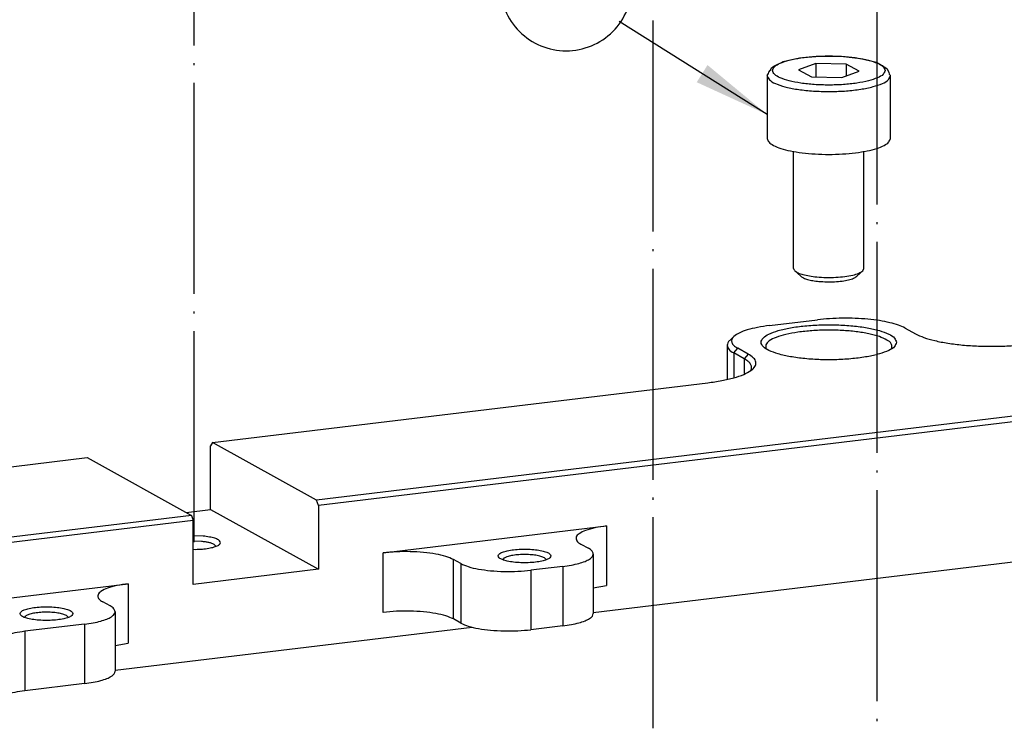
# Model space of a CAD drawing. Header units: inches. Extents: x -399 to 442, y -299 to 295.
# Tile 16 of 134: x -186 to -142, y 103 to 136. Entities that reach past the tile are written whole.
import ezdxf

# ---------------------------------------------------------------- set-up
doc = ezdxf.new("R2010")
doc.units = ezdxf.units.IN
doc.linetypes.add('DOT_CENTER', pattern=[14, 12, -1, 0, -1])
doc.layers.add('1', color=7, linetype='Continuous')
doc.dimstyles.get("Standard").update_dxf_attribs({"dimtxt": 0.18, "dimasz": 0.18, "dimexe": 0.18, "dimexo": 0.0625, "dimgap": 0.09, "dimtad": 0, "dimtih": 1, "dimtoh": 1, "dimdec": 4, "dimzin": 0, "dimdsep": 46, "dimtxsty": 'Standard', "dimcen": 0.09, "dimadec": 0, "dimazin": 0, "dimtfac": 1, "dimtdec": 4, "dimtofl": 0, "dimtmove": 0, "dimatfit": 3, "dimfxl": 1, "dimtolj": 1, "dimtzin": 0, "dimarcsym": 0})

# ---------------------------------------------------------------- blocks, each defined once
blk = doc.blocks.new('0515-0488_2', base_point=(-190.473, 154.591))
at = {"color": 7, "linetype": 'Continuous'}
for p, q in [((-188.63, 167.328), (-187.492, 167.434)), ((-187.492, 167.434), (-186.288, 167.426)), ((-186.288, 167.426), (-185.17, 167.305)), ((-190.209, 166.793), (-190.102, 166.858)), ((-190.102, 166.858), (-189.875, 166.98)), ((-189.875, 166.98), (-189.692, 167.059)), ((-189.692, 167.059), (-189.566, 167.121)), ((-189.566, 167.121), (-188.63, 167.328)), ((-187.705, 167.022), (-188.698, 166.655)), ((-185.979, 166.983), (-187.705, 167.022)), ((-187.705, 167.022), (-187.705, 166.243)), ((-185.247, 166.577), (-185.979, 166.983)), ((-185.979, 166.983), (-185.979, 166.306)), ((-185.17, 167.305), (-184.27, 167.085)), ((-184.27, 167.085), (-184.064, 166.98)), ((-184.064, 166.98), (-183.673, 166.731)), ((-190.473, 166.326), (-190.401, 166.444)), ((-190.473, 166.326), (-190.473, 162.752)), ((-190.401, 166.444), (-190.379, 166.513)), ((-190.379, 166.513), (-190.304, 166.622)), ((-190.304, 166.622), (-190.209, 166.793)), ((-188.698, 166.655), (-187.966, 166.249)), ((-186.241, 166.21), (-185.247, 166.577)), ((-183.673, 166.731), (-183.565, 166.513)), ((-183.565, 166.513), (-183.544, 166.414)), ((-183.544, 166.414), (-183.473, 166.326)), ((-183.473, 162.752), (-183.473, 166.326)), ((-187.966, 166.249), (-186.241, 166.21)), ((-188.973, 155.363), (-188.973, 162.027)), ((-184.973, 155.363), (-184.973, 162.023)), ((-188.899, 155.224), (-188.562, 154.911)), ((-185.046, 155.224), (-185.383, 154.911)), ((-185.046, 155.224), (-184.973, 155.363))]:
    blk.add_line(p, q, dxfattribs=at)
at = {"color": 1, "linetype": 'Continuous'}
for points, knots in [([(-183.773, 166.616), (-183.803, 166.693), (-183.88, 166.89), (-184.256, 167.06), (-184.748, 167.227), (-185.406, 167.348), (-186.161, 167.427), (-186.973, 167.453), (-187.784, 167.427), (-188.541, 167.348), (-189.193, 167.227), (-189.699, 167.06), (-190.043, 166.89), (-190.223, 166.616), (-190.043, 166.342), (-189.699, 166.172), (-189.193, 166.005), (-188.541, 165.884), (-187.784, 165.805), (-186.973, 165.779), (-186.161, 165.805), (-185.406, 165.884), (-184.748, 166.005), (-184.256, 166.172), (-183.88, 166.342), (-183.803, 166.539), (-183.773, 166.616)], [0, 0, 0, 0, 0.240498, 0.617454, 1.154144, 1.829828, 2.60603, 3.434731, 4.263433, 5.039635, 5.715319, 6.252009, 6.628965, 6.869463, 7.109961, 7.486917, 8.023607, 8.699291, 9.475493, 10.304194, 11.132896, 11.909098, 12.584782, 13.121472, 13.498428, 13.738926, 13.738926, 13.738926, 13.738926]), ([(-190.465, 166.266), (-190.412, 166.184), (-190.278, 165.977), (-189.847, 165.802), (-189.281, 165.63), (-188.554, 165.508), (-187.731, 165.432), (-186.858, 165.411), (-185.992, 165.446), (-185.192, 165.536), (-184.497, 165.67), (-183.979, 165.849), (-183.584, 166.034), (-183.504, 166.244), (-183.473, 166.326)], [0, 0, 0, 0, 0.285594, 0.727663, 1.33489, 2.081168, 2.924788, 3.81543, 4.698963, 5.521819, 6.235426, 6.801275, 7.199415, 7.455868, 7.455868, 7.455868, 7.455868])]:
    blk.add_open_spline(points, degree=3, knots=knots, dxfattribs=at)
at = {"color": 7, "linetype": 'Continuous'}
for points, knots in [([(-190.473, 166.326), (-190.472, 166.316), (-190.472, 166.296), (-190.467, 166.276), (-190.465, 166.266)], [0, 0, 0, 0, 0.03027929, 0.06102226, 0.06102226, 0.06102226, 0.06102226]), ([(-190.473, 162.752), (-190.449, 162.681), (-190.392, 162.504), (-190.085, 162.33), (-189.677, 162.164), (-189.123, 162.029), (-188.469, 161.925), (-187.74, 161.861), (-186.973, 161.839), (-186.205, 161.861), (-185.476, 161.925), (-184.822, 162.029), (-184.269, 162.164), (-183.86, 162.33), (-183.553, 162.504), (-183.496, 162.681), (-183.473, 162.752)], [0, 0, 0, 0, 0.219847, 0.541819, 0.992789, 1.565246, 2.237587, 2.980386, 3.759541, 4.538697, 5.281495, 5.953836, 6.526292, 6.977262, 7.299233, 7.519079, 7.519079, 7.519079, 7.519079]), ([(-188.973, 155.363), (-188.968, 155.339), (-188.959, 155.285), (-188.921, 155.246), (-188.899, 155.224)], [0, 0, 0, 0, 0.0723618, 0.1602238, 0.1602238, 0.1602238, 0.1602238]), ([(-188.899, 155.224), (-188.841, 155.184), (-188.701, 155.087), (-188.417, 155.001), (-188.062, 154.922), (-187.798, 154.892), (-187.657, 154.877)], [0, 0, 0, 0, 0.213034, 0.508655, 0.878264, 1.305031, 1.305031, 1.305031, 1.305031]), ([(-187.657, 154.877), (-187.478, 154.864), (-187.118, 154.838), (-186.583, 154.85), (-186.077, 154.892), (-185.64, 154.972), (-185.289, 155.064), (-185.117, 155.177), (-185.046, 155.224)], [0, 0, 0, 0, 0.536406, 1.083195, 1.602164, 2.057704, 2.420663, 2.674263, 2.674263, 2.674263, 2.674263]), ([(-188.562, 154.911), (-188.514, 154.877), (-188.398, 154.797), (-188.164, 154.726), (-187.872, 154.661), (-187.654, 154.637), (-187.537, 154.624)], [0, 0, 0, 0, 0.175753, 0.419641, 0.724569, 1.076653, 1.076653, 1.076653, 1.076653]), ([(-187.537, 154.624), (-187.39, 154.613), (-187.092, 154.592), (-186.651, 154.601), (-186.234, 154.636), (-185.873, 154.703), (-185.584, 154.778), (-185.441, 154.872), (-185.383, 154.911)], [0, 0, 0, 0, 0.442532, 0.893631, 1.321778, 1.697597, 1.997038, 2.206259, 2.206259, 2.206259, 2.206259])]:
    blk.add_open_spline(points, degree=3, knots=knots, dxfattribs=at)
blk = doc.blocks.new('N2390-20310_plate__71', base_point=(-318.006, 84.092))
at = {"color": 7, "linetype": 'Continuous'}
for p, q in [((-190.339, 152.111), (-187.621, 152.44)), ((-182.637, 151.97), (-182.045, 151.642)), ((-192.608, 151.268), (-192.367, 151.492)), ((-141.653, 151.162), (-216.106, 142.176)), ((-141.547, 150.862), (-216, 141.876)), ((-192.755, 150.99), (-192.755, 149.069)), ((-191.562, 150.493), (-192.153, 150.822)), ((-190.541, 150.797), (-190.533, 150.785)), ((-183.415, 150.782), (-183.381, 150.854)), ((-191.788, 150.224), (-192.38, 150.553)), ((-191.428, 149.542), (-191.378, 149.65)), ((-222.023, 145.46), (-193.859, 148.859)), ((-222.023, 145.46), (-222.128, 145.278)), ((-222.128, 141.655), (-222.128, 145.278)), ((-216.106, 142.176), (-222.023, 145.46)), ((-296.453, 136.477), (-229.137, 144.602)), ((-229.137, 144.602), (-223.221, 141.318)), ((-223.525, 141.487), (-222.128, 141.655)), ((-222.128, 141.655), (-216, 138.254)), ((-216, 141.876), (-216.106, 142.176)), ((-216, 141.876), (-216, 138.254)), ((-223.221, 141.318), (-239.528, 139.35)), ((-223.221, 141.318), (-223.115, 141.018)), ((-200.366, 135.794), (-152.872, 141.526)), ((-223.115, 141.018), (-239.496, 139.041)), ((-223.115, 137.395), (-223.115, 141.018)), ((-212.307, 139.183), (-199.619, 140.714)), ((-222.552, 140.136), (-223.115, 140.159)), ((-222.638, 139.834), (-223.115, 139.853)), ((-221.834, 139.563), (-221.932, 139.667)), ((-201.07, 139.682), (-200.647, 139.448)), ((-223.115, 139.388), (-223, 139.384)), ((-205.447, 138.879), (-205.496, 138.798)), ((-203.041, 138.801), (-203.14, 138.905)), ((-200.366, 139.119), (-200.366, 135.739)), ((-207.898, 138.573), (-208.32, 138.807)), ((-202.098, 138.416), (-203.911, 138.197)), ((-216, 138.254), (-223.115, 137.395)), ((-239.496, 135.901), (-226.808, 137.433)), ((-200.366, 137.191), (-199.619, 137.333)), ((-227.837, 136.166), (-228.259, 136.401)), ((-232.685, 135.516), (-232.636, 135.598)), ((-230.329, 135.624), (-230.23, 135.52)), ((-227.555, 135.838), (-227.555, 132.457)), ((-229.288, 135.134), (-232.691, 134.724)), ((-227.555, 132.513), (-207.25, 134.963)), ((-207.898, 135.192), (-208.32, 135.426)), ((-202.098, 135.035), (-203.911, 134.816)), ((-227.555, 133.91), (-226.808, 134.052)), ((-229.288, 131.754), (-232.691, 131.343))]:
    blk.add_line(p, q, dxfattribs=at)
at = {"color": 1, "linetype": 'Continuous'}
for p, q in [((-192.38, 150.553), (-192.153, 150.822)), ((-192.38, 150.553), (-192.38, 149.14)), ((-191.562, 150.493), (-191.788, 150.224)), ((-191.788, 150.224), (-191.788, 149.389)), ((-199.619, 140.714), (-199.619, 137.333)), ((-212.307, 135.802), (-212.307, 139.183)), ((-208.32, 135.426), (-208.32, 138.807)), ((-207.898, 138.573), (-207.898, 135.192)), ((-202.098, 138.416), (-202.098, 135.035)), ((-203.911, 138.197), (-203.911, 134.816)), ((-226.808, 137.433), (-226.808, 134.052)), ((-229.288, 135.134), (-229.288, 131.754)), ((-232.691, 134.724), (-232.691, 131.343))]:
    blk.add_line(p, q, dxfattribs=at)
at = {"color": 7, "linetype": 'Continuous'}
for points, knots in [([(-182.637, 151.97), (-182.761, 152.028), (-183.038, 152.159), (-183.53, 152.288), (-184.112, 152.401), (-184.768, 152.48), (-185.472, 152.526), (-186.197, 152.535), (-186.917, 152.512), (-187.39, 152.463), (-187.621, 152.44)], [0, 0, 0, 0, 0.408714, 0.91946, 1.518504, 2.186416, 2.900094, 3.634203, 4.362449, 5.058812, 5.058812, 5.058812, 5.058812]), ([(-190.339, 152.111), (-190.571, 152.08), (-191.001, 152.021), (-191.579, 151.877), (-192.041, 151.724), (-192.27, 151.561), (-192.367, 151.492)], [0, 0, 0, 0, 0.699414, 1.302285, 1.786947, 2.143442, 2.143442, 2.143442, 2.143442]), ([(-183.123, 151.161), (-183.153, 151.246), (-183.229, 151.46), (-183.618, 151.659), (-184.131, 151.85), (-184.823, 151.998), (-185.63, 152.105), (-186.517, 152.16), (-187.428, 152.16), (-188.314, 152.105), (-189.123, 151.998), (-189.81, 151.85), (-190.337, 151.659), (-190.695, 151.46), (-190.873, 151.161), (-190.695, 150.862), (-190.337, 150.663), (-189.81, 150.473), (-189.123, 150.324), (-188.314, 150.217), (-187.428, 150.162), (-186.517, 150.162), (-185.63, 150.217), (-184.823, 150.324), (-184.131, 150.473), (-183.618, 150.663), (-183.229, 150.862), (-183.153, 151.076), (-183.123, 151.161)], [0, 0, 0, 0, 0.263405, 0.661863, 1.224949, 1.937694, 2.767062, 3.670056, 4.598189, 5.501183, 6.330551, 7.043297, 7.606382, 8.00484, 8.268245, 8.53165, 8.930109, 9.493193, 10.205939, 11.035307, 11.938301, 12.866434, 13.769428, 14.598796, 15.311541, 15.874627, 16.273085, 16.53649, 16.53649, 16.53649, 16.53649]), ([(-183.381, 150.854), (-183.387, 150.933), (-183.399, 151.124), (-183.714, 151.328), (-184.136, 151.508), (-184.731, 151.659), (-185.443, 151.773), (-186.242, 151.841), (-187.082, 151.86), (-187.916, 151.828), (-188.697, 151.747), (-189.38, 151.624), (-189.938, 151.462), (-190.319, 151.282), (-190.591, 151.052), (-190.556, 150.874), (-190.541, 150.797)], [0, 0, 0, 0, 0.225733, 0.549278, 1.021399, 1.637135, 2.370888, 3.186376, 4.04116, 4.890041, 5.688229, 6.394535, 6.974921, 7.407734, 7.697194, 7.919495, 7.919495, 7.919495, 7.919495]), ([(-192.608, 151.268), (-192.651, 151.225), (-192.728, 151.147), (-192.746, 151.039), (-192.755, 150.99)], [0, 0, 0, 0, 0.1757297, 0.3204575, 0.3204575, 0.3204575, 0.3204575]), ([(-192.367, 151.492), (-192.416, 151.44), (-192.505, 151.345), (-192.51, 151.133), (-192.369, 150.954), (-192.232, 150.87), (-192.153, 150.822)], [0, 0, 0, 0, 0.2072128, 0.3787247, 0.5818455, 0.8593258, 0.8593258, 0.8593258, 0.8593258]), ([(-182.045, 151.642), (-181.889, 151.568), (-181.537, 151.403), (-180.914, 151.239), (-180.177, 151.096), (-179.346, 150.996), (-178.455, 150.938), (-177.536, 150.926), (-176.624, 150.956), (-176.026, 151.017), (-175.733, 151.047)], [0, 0, 0, 0, 0.517704, 1.164649, 1.923439, 2.769461, 3.673453, 4.603324, 5.525769, 6.407828, 6.407828, 6.407828, 6.407828]), ([(-192.755, 150.99), (-192.73, 150.91), (-192.669, 150.715), (-192.487, 150.613), (-192.38, 150.553)], [0, 0, 0, 0, 0.2433087, 0.5953509, 0.5953509, 0.5953509, 0.5953509]), ([(-193.859, 148.859), (-193.591, 148.896), (-193.088, 148.965), (-192.401, 149.122), (-191.841, 149.306), (-191.432, 149.515), (-191.161, 149.743), (-191.085, 150.043), (-191.265, 150.314), (-191.452, 150.427), (-191.562, 150.493)], [0, 0, 0, 0, 0.810635, 1.5224, 2.113487, 2.571082, 2.899632, 3.145572, 3.418046, 3.801604, 3.801604, 3.801604, 3.801604]), ([(-191.378, 149.65), (-191.371, 149.7), (-191.358, 149.804), (-191.443, 149.961), (-191.588, 150.104), (-191.717, 150.181), (-191.788, 150.224)], [0, 0, 0, 0, 0.1474906, 0.3088963, 0.5082457, 0.7571327, 0.7571327, 0.7571327, 0.7571327]), ([(-199.619, 140.714), (-199.84, 140.683), (-200.241, 140.626), (-200.77, 140.482), (-201.131, 140.322), (-201.376, 140.111), (-201.316, 139.821), (-201.162, 139.734), (-201.07, 139.682)], [0, 0, 0, 0, 0.669426, 1.21922, 1.623071, 1.883635, 2.088999, 2.39368, 2.39368, 2.39368, 2.39368]), ([(-223, 139.384), (-222.865, 139.388), (-222.606, 139.396), (-222.245, 139.442), (-221.941, 139.507), (-221.726, 139.591), (-221.572, 139.685), (-221.561, 139.842), (-221.707, 139.944), (-221.912, 140.027), (-222.208, 140.097), (-222.431, 140.122), (-222.552, 140.136)], [0, 0, 0, 0, 0.404769, 0.776774, 1.090962, 1.328689, 1.48432, 1.590876, 1.738204, 1.96673, 2.273186, 2.639917, 2.639917, 2.639917, 2.639917]), ([(-221.932, 139.667), (-221.974, 139.686), (-222.066, 139.73), (-222.23, 139.773), (-222.424, 139.811), (-222.564, 139.826), (-222.638, 139.834)], [0, 0, 0, 0, 0.1362388, 0.3064893, 0.5061736, 0.7288145, 0.7288145, 0.7288145, 0.7288145]), ([(-200.366, 139.119), (-200.385, 139.179), (-200.431, 139.326), (-200.567, 139.402), (-200.647, 139.448)], [0, 0, 0, 0, 0.1824828, 0.446517, 0.446517, 0.446517, 0.446517]), ([(-208.32, 138.807), (-208.459, 138.869), (-208.779, 139.01), (-209.353, 139.129), (-210.034, 139.221), (-210.783, 139.26), (-211.55, 139.256), (-212.058, 139.207), (-212.307, 139.183)], [0, 0, 0, 0, 0.454191, 1.047611, 1.748557, 2.514407, 3.296869, 4.046262, 4.046262, 4.046262, 4.046262]), ([(-202.773, 139.01), (-202.79, 139.049), (-202.835, 139.153), (-203.042, 139.235), (-203.31, 139.316), (-203.665, 139.37), (-204.064, 139.4), (-204.481, 139.4), (-204.881, 139.37), (-205.233, 139.316), (-205.509, 139.235), (-205.697, 139.153), (-205.801, 139.01), (-205.697, 138.867), (-205.509, 138.786), (-205.233, 138.704), (-204.881, 138.65), (-204.481, 138.62), (-204.064, 138.62), (-203.665, 138.65), (-203.31, 138.704), (-203.042, 138.786), (-202.835, 138.867), (-202.79, 138.971), (-202.773, 139.01)], [0, 0, 0, 0, 0.125121, 0.328982, 0.620777, 0.98488, 1.395712, 1.822656, 2.233487, 2.597591, 2.889385, 3.093247, 3.218367, 3.343487, 3.54735, 3.839144, 4.203247, 4.614079, 5.041023, 5.451855, 5.815957, 6.107753, 6.311614, 6.436735, 6.436735, 6.436735, 6.436735]), ([(-203.14, 138.905), (-203.206, 138.934), (-203.362, 139.001), (-203.641, 139.051), (-203.97, 139.088), (-204.326, 139.096), (-204.677, 139.08), (-204.993, 139.037), (-205.253, 138.982), (-205.39, 138.909), (-205.447, 138.879)], [0, 0, 0, 0, 0.217105, 0.505829, 0.84596, 1.21095, 1.571562, 1.899022, 2.168228, 2.361835, 2.361835, 2.361835, 2.361835]), ([(-202.098, 138.416), (-201.935, 138.438), (-201.627, 138.48), (-201.206, 138.575), (-200.856, 138.685), (-200.599, 138.812), (-200.411, 138.947), (-200.38, 139.068), (-200.366, 139.119)], [0, 0, 0, 0, 0.494039, 0.930703, 1.297466, 1.586483, 1.798441, 1.953864, 1.953864, 1.953864, 1.953864]), ([(-207.898, 138.573), (-207.759, 138.511), (-207.439, 138.37), (-206.865, 138.251), (-206.184, 138.159), (-205.435, 138.12), (-204.668, 138.124), (-204.16, 138.173), (-203.911, 138.197)], [0, 0, 0, 0, 0.454191, 1.047611, 1.748557, 2.514407, 3.296869, 4.046262, 4.046262, 4.046262, 4.046262]), ([(-226.808, 137.433), (-227.029, 137.401), (-227.431, 137.345), (-227.959, 137.201), (-228.321, 137.041), (-228.566, 136.829), (-228.505, 136.54), (-228.351, 136.453), (-228.259, 136.401)], [0, 0, 0, 0, 0.669426, 1.21922, 1.623071, 1.883635, 2.088999, 2.39368, 2.39368, 2.39368, 2.39368]), ([(-232.962, 135.729), (-232.945, 135.689), (-232.9, 135.586), (-232.693, 135.504), (-232.424, 135.423), (-232.069, 135.369), (-231.67, 135.339), (-231.253, 135.339), (-230.854, 135.369), (-230.502, 135.423), (-230.225, 135.504), (-230.037, 135.586), (-229.933, 135.729), (-230.037, 135.872), (-230.225, 135.953), (-230.502, 136.035), (-230.854, 136.089), (-231.253, 136.118), (-231.67, 136.118), (-232.069, 136.089), (-232.424, 136.035), (-232.693, 135.953), (-232.9, 135.872), (-232.945, 135.768), (-232.962, 135.729)], [0, 0, 0, 0, 0.125121, 0.328982, 0.620777, 0.98488, 1.395712, 1.822656, 2.233487, 2.597591, 2.889385, 3.093247, 3.218367, 3.343487, 3.54735, 3.839144, 4.203247, 4.614079, 5.041023, 5.451855, 5.815957, 6.107753, 6.311614, 6.436735, 6.436735, 6.436735, 6.436735]), ([(-227.555, 135.838), (-227.574, 135.898), (-227.62, 136.045), (-227.756, 136.121), (-227.837, 136.166)], [0, 0, 0, 0, 0.1824828, 0.446517, 0.446517, 0.446517, 0.446517]), ([(-231.516, 135.81), (-231.637, 135.807), (-231.866, 135.8), (-232.182, 135.755), (-232.442, 135.7), (-232.579, 135.628), (-232.636, 135.598)], [0, 0, 0, 0, 0.360613, 0.688074, 0.957281, 1.150889, 1.150889, 1.150889, 1.150889]), ([(-230.329, 135.624), (-230.396, 135.653), (-230.551, 135.719), (-230.83, 135.77), (-231.159, 135.807), (-231.394, 135.809), (-231.516, 135.81)], [0, 0, 0, 0, 0.217104, 0.505827, 0.845957, 1.210945, 1.210945, 1.210945, 1.210945]), ([(-229.288, 135.134), (-229.124, 135.157), (-228.817, 135.199), (-228.395, 135.293), (-228.045, 135.404), (-227.789, 135.53), (-227.601, 135.665), (-227.569, 135.787), (-227.555, 135.838)], [0, 0, 0, 0, 0.494039, 0.930703, 1.297466, 1.586483, 1.798441, 1.953864, 1.953864, 1.953864, 1.953864]), ([(-208.32, 135.426), (-208.459, 135.488), (-208.779, 135.629), (-209.353, 135.748), (-210.034, 135.84), (-210.783, 135.879), (-211.55, 135.875), (-212.058, 135.826), (-212.307, 135.802)], [0, 0, 0, 0, 0.454191, 1.047611, 1.748557, 2.514407, 3.296869, 4.046262, 4.046262, 4.046262, 4.046262]), ([(-202.098, 135.035), (-201.935, 135.057), (-201.627, 135.099), (-201.206, 135.194), (-200.856, 135.305), (-200.599, 135.431), (-200.411, 135.566), (-200.38, 135.687), (-200.366, 135.739)], [0, 0, 0, 0, 0.494039, 0.930703, 1.297466, 1.586483, 1.798441, 1.953864, 1.953864, 1.953864, 1.953864]), ([(-207.898, 135.192), (-207.759, 135.13), (-207.439, 134.989), (-206.865, 134.87), (-206.184, 134.778), (-205.435, 134.739), (-204.668, 134.743), (-204.16, 134.792), (-203.911, 134.816)], [0, 0, 0, 0, 0.454191, 1.047611, 1.748557, 2.514407, 3.296869, 4.046262, 4.046262, 4.046262, 4.046262]), ([(-232.691, 134.724), (-232.882, 134.697), (-233.238, 134.648), (-233.711, 134.528), (-234.085, 134.401), (-234.263, 134.262), (-234.338, 134.204)], [0, 0, 0, 0, 0.579188, 1.074428, 1.466826, 1.748966, 1.748966, 1.748966, 1.748966]), ([(-229.288, 131.754), (-229.124, 131.776), (-228.817, 131.818), (-228.395, 131.913), (-228.045, 132.023), (-227.789, 132.149), (-227.601, 132.284), (-227.569, 132.406), (-227.555, 132.457)], [0, 0, 0, 0, 0.494039, 0.930702, 1.297465, 1.586482, 1.79844, 1.953863, 1.953863, 1.953863, 1.953863]), ([(-232.691, 131.343), (-232.882, 131.317), (-233.238, 131.268), (-233.711, 131.147), (-234.085, 131.02), (-234.263, 130.881), (-234.338, 130.823)], [0, 0, 0, 0, 0.579188, 1.074428, 1.466826, 1.748966, 1.748966, 1.748966, 1.748966])]:
    blk.add_open_spline(points, degree=3, knots=knots, dxfattribs=at)
blk = doc.blocks.new('N2390-20310__72', base_point=(-318.006, 84.092))
blk.add_blockref('N2390-20310_plate__71', (-318.006, 84.092))
blk = doc.blocks.new('N2390-60310__73', base_point=(-318.006, 84.092))
for name, p in [('N2390-20310__72', (-318.006, 84.092)), ('0515-0488_2', (-190.473, 154.591))]:
    blk.add_blockref(name, p)
blk = doc.blocks.new('0515-1946_2', base_point=(-187.136, 193.066))
at = {"layer": '1', "color": 1, "linetype": 'DOT_CENTER'}
blk.add_line((-184.236, 199.248), (-184.236, -19.919), dxfattribs=at)
blk = doc.blocks.new('0515-1946', base_point=(-199.878, 191.528))
at = {"layer": '1', "color": 1, "linetype": 'DOT_CENTER'}
blk.add_line((-196.978, 197.71), (-196.978, -21.457), dxfattribs=at)
blk = doc.blocks.new('0515-0773__79', base_point=(-225.765, 245.696))
at = {"layer": '1', "color": 1, "linetype": 'DOT_CENTER'}
blk.add_line((-223.065, 139.789), (-223.065, 255.927), dxfattribs=at)
blk = doc.blocks.new('N2390-60301__125', base_point=(-230.231, 166.276))
for name, p in [('0515-0773__79', (-225.765, 245.696)), ('0515-1946_2', (-187.136, 193.066)), ('0515-1946', (-199.878, 191.528))]:
    blk.add_blockref(name, p)
blk = doc.blocks.new('N2494-90111__126', base_point=(-386.375, -319.122))
for name, p in [('N2390-60301__125', (-230.231, 166.276)), ('N2390-60310__73', (-318.006, 84.092))]:
    blk.add_blockref(name, p)
blk = doc.blocks.new('gen1', base_point=(-147.5, 38.75))
at = {"layer": '1', "color": 1}
blk.add_lwpolyline([(-201.909, 167.735), (-201.909, 167.735, 0.414214), (-198.159, 171.485), (-198.159, 171.485, 0.414214), (-201.909, 175.235), (-201.909, 175.235, 0.414214), (-205.659, 171.485), (-205.659, 171.485, 0.414214)], format="xyb", close=True, dxfattribs=at)
at = {"layer": '1', "color": 3}
blk.add_solid([(-194.483, 165.949), (-193.87, 166.925), (-190.473, 164.109)], dxfattribs=at)
blk.add_blockref('N2494-90111__126', (-386.375, -319.122))
at = {"layer": '1', "color": 3, "linetype": 'Continuous', "has_arrowhead": 0}
for points in [[(-181.442, 198.952), (-141.133, 132.251)], [(-195.478, 191.916), (-141.133, 132.251)], [(-180.116, 187.367), (-141.133, 132.251), (-67.133, 148.251)], [(-190.473, 164.109), (-198.891, 169.4)]]:
    blk.add_leader(points, dimstyle='Standard', dxfattribs=at)

msp = doc.modelspace()

# ---------------------------------------------------------------- block references
at = {"xscale": 0.8, "yscale": 0.8, "zscale": 0.8}
msp.add_blockref('gen1', (-118, 31), dxfattribs=at)

doc.saveas('drawing.dxf')
